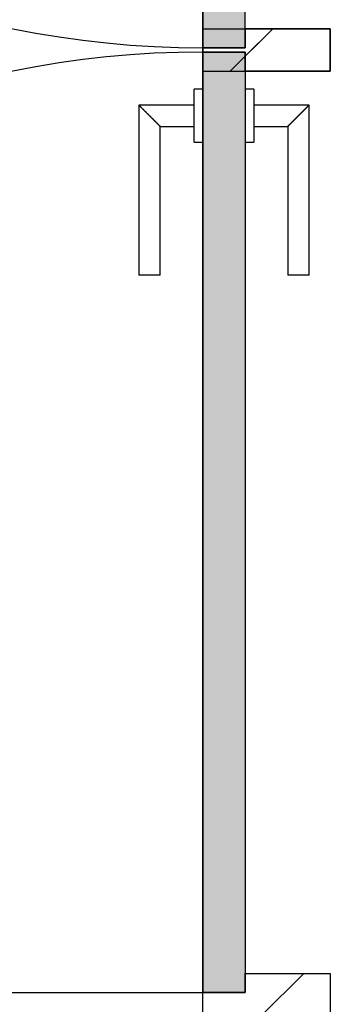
# Model space of a CAD drawing. Extents: x 2 to 87, y -108 to 11.
# Tile 29 of 256: x 18.256 to 18.548, y -85.197 to -84.269. Entities that reach past the tile are written whole.
import ezdxf

# ---------------------------------------------------------------- set-up
doc = ezdxf.new("R2010")
doc.units = 0
doc.header["$MEASUREMENT"] = 0
for name, color, linetype in [('16', 7, 'CONTINUOUS'), ('30', 7, 'CONTINUOUS'), ('8', 7, 'CONTINUOUS')]:
    doc.layers.add(name, color=color, linetype=linetype)

# ---------------------------------------------------------------- blocks, each defined once
blk = doc.blocks.new('*N173')
at = {"layer": '8', "color": 62, "linetype": 'Continuous'}
for p, q in [((-0.16, 0.745), (-0.2, 0.745)), ((-0.2, 0.745), (-0.2, -0.141)), ((-0.16, 0.745), (-0.16, -0.141)), ((-0.16, -0.141), (-0.2, -0.141))]:
    blk.add_line(p, q, dxfattribs=at)
for points in [[(-0.16, 0.745), (-0.2, 0.745), (-0.2, -0.141)], [(-0.16, 0.745), (-0.16, -0.141), (-0.2, -0.141)], [(-0.2, 0.745), (-0.2, 0.745), (-0.2, -0.141)], [(-0.16, 0.745), (-0.16, 0.745), (-0.16, -0.141)]]:
    blk.add_solid(points, dxfattribs=at)
blk = doc.blocks.new('*N174')
at = {"layer": '8', "color": 62, "linetype": 'Continuous'}
for p, q in [((-0.2, -0.745), (-0.2, 0.141)), ((-0.2, 0.141), (-0.16, 0.141)), ((-0.16, -0.745), (-0.16, 0.141)), ((-0.2, -0.745), (-0.16, -0.745))]:
    blk.add_line(p, q, dxfattribs=at)
for points in [[(-0.2, -0.745), (-0.2, -0.745), (-0.2, 0.141)], [(-0.2, -0.745), (-0.16, -0.745), (-0.16, 0.141)], [(-0.2, -0.745), (-0.2, 0.141), (-0.16, 0.141)], [(-0.16, -0.745), (-0.16, -0.745), (-0.16, 0.141)]]:
    blk.add_solid(points, dxfattribs=at)

msp = doc.modelspace()

# ---------------------------------------------------------------- linework, layer by layer
at = {"layer": '16', "color": 62, "linetype": 'Continuous'}
msp.add_line((17.5416, -85.1855), (18.4276, -85.1855), dxfattribs=at)
for centre, start, end in [((18.4276, -83.4095), 180, 270), ((18.4276, -85.1855), 90, 180)]:
    msp.add_arc(centre, 0.886, start, end, dxfattribs=at)
at = {"layer": '30', "color": 62, "linetype": 'Continuous'}
for p, q in [((18.4276, -84.2775), (18.5476, -84.2775)), ((18.4276, -84.2995), (18.4276, -84.2775)), ((18.5476, -84.2775), (18.4676, -84.2775)), ((18.4676, -84.2775), (18.4676, -84.2955)), ((18.5476, -84.2775), (18.5476, -84.3175)), ((18.5476, -84.3175), (18.5476, -84.2775)), ((18.4676, -84.2955), (18.4276, -84.2955)), ((18.4276, -84.2955), (18.4276, -84.3175)), ((18.4676, -84.2995), (18.4276, -84.2995)), ((18.4676, -84.3175), (18.4676, -84.2995)), ((18.4276, -84.3175), (18.5476, -84.3175)), ((18.5476, -84.3175), (18.4676, -84.3175)), ((18.4676, -85.1675), (18.5476, -85.1675)), ((18.4676, -85.1855), (18.4676, -85.1675)), ((18.5476, -85.1675), (18.5476, -85.2075)), ((18.4276, -85.1855), (18.4676, -85.1855)), ((18.4276, -85.2075), (18.4276, -85.1855))]:
    msp.add_line(p, q, dxfattribs=at)
at = {"layer": '8', "color": 62, "linetype": 'Continuous'}
for p, q in [((18.4276, -83.4095), (18.4276, -84.2955)), ((18.4676, -84.2955), (18.4676, -83.4095)), ((18.4535, -84.3175), (18.4935, -84.2775)), ((18.4676, -84.3034), (18.4935, -84.2775)), ((18.4276, -84.2955), (18.4676, -84.2955)), ((18.4276, -84.2995), (18.4676, -84.2995)), ((18.4276, -85.1855), (18.4276, -84.2995)), ((18.4676, -84.2995), (18.4676, -85.1855)), ((18.4276, -84.3345), (18.4196, -84.3345)), ((18.4196, -84.3845), (18.4196, -84.3345)), ((18.4756, -84.3345), (18.4676, -84.3345)), ((18.4756, -84.3345), (18.4756, -84.3845)), ((18.4196, -84.3495), (18.3676, -84.3495)), ((18.3676, -84.3495), (18.3676, -84.5095)), ((18.5276, -84.3495), (18.4756, -84.3495)), ((18.5276, -84.5095), (18.5276, -84.3495)), ((18.3876, -84.3695), (18.4196, -84.3695)), ((18.3876, -84.5095), (18.3876, -84.3695)), ((18.4756, -84.3695), (18.5076, -84.3695)), ((18.5076, -84.3695), (18.5076, -84.5095)), ((18.4196, -84.3845), (18.4276, -84.3845)), ((18.4676, -84.3845), (18.4756, -84.3845)), ((18.3876, -84.5095), (18.3676, -84.5095)), ((18.5276, -84.5095), (18.5076, -84.5095)), ((18.4827, -85.2075), (18.5227, -85.1675)), ((18.4676, -85.1855), (18.4276, -85.1855))]:
    msp.add_line(p, q, dxfattribs=at)
for points in [[(18.3677, -84.3495), (18.3677, -84.3496), (18.3677, -84.3496), (18.3677, -84.3496), (18.3677, -84.3496), (18.3677, -84.3496), (18.3677, -84.3496), (18.3677, -84.3496), (18.3677, -84.3496), (18.3677, -84.3496), (18.3677, -84.3496), (18.3677, -84.3496), (18.3677, -84.3496), (18.3677, -84.3496), (18.3677, -84.3496), (18.3677, -84.3496), (18.3677, -84.3496), (18.3677, -84.3496), (18.3677, -84.3496), (18.3677, -84.3496), (18.3677, -84.3496), (18.3677, -84.3496), (18.3677, -84.3496), (18.3677, -84.3496), (18.3677, -84.3496), (18.3677, -84.3496), (18.3677, -84.3496), (18.3677, -84.3496), (18.3678, -84.3497), (18.3678, -84.3497), (18.3678, -84.3497), (18.3678, -84.3497), (18.3678, -84.3497), (18.3678, -84.3497), (18.3678, -84.3497), (18.3678, -84.3497), (18.3678, -84.3497), (18.3678, -84.3497), (18.3678, -84.3497), (18.3678, -84.3497), (18.3678, -84.3497), (18.3678, -84.3497), (18.3678, -84.3497), (18.3678, -84.3497), (18.3678, -84.3497), (18.3678, -84.3497), (18.3679, -84.3497), (18.3679, -84.3498), (18.3679, -84.3498), (18.3679, -84.3498), (18.3679, -84.3498), (18.3679, -84.3498), (18.3679, -84.3498), (18.3679, -84.3498), (18.3679, -84.3498), (18.3679, -84.3498), (18.3679, -84.3498), (18.3679, -84.3498), (18.3679, -84.3498), (18.3679, -84.3498), (18.3679, -84.3498), (18.3679, -84.3498), (18.368, -84.3499), (18.3681, -84.35), (18.3681, -84.35), (18.3681, -84.35), (18.3681, -84.35), (18.3681, -84.35), (18.3681, -84.35), (18.3681, -84.35), (18.3681, -84.35), (18.3681, -84.35), (18.3681, -84.35), (18.3681, -84.35), (18.3682, -84.35), (18.3682, -84.3501), (18.3682, -84.3501), (18.3682, -84.3501), (18.3682, -84.3501), (18.3682, -84.3501), (18.3682, -84.3501), (18.3682, -84.3501), (18.3682, -84.3501), (18.3682, -84.3501), (18.3682, -84.3501), (18.3683, -84.3502), (18.3683, -84.3502), (18.3683, -84.3502), (18.3683, -84.3502), (18.3683, -84.3502), (18.3683, -84.3502), (18.3683, -84.3502), (18.3683, -84.3502), (18.3683, -84.3502), (18.3683, -84.3502), (18.3684, -84.3503), (18.3684, -84.3503), (18.3684, -84.3503), (18.3684, -84.3503), (18.3684, -84.3503), (18.3684, -84.3503), (18.3684, -84.3503), (18.3684, -84.3503), (18.3684, -84.3503), (18.3684, -84.3503), (18.3685, -84.3504), (18.3685, -84.3504), (18.3685, -84.3504), (18.3685, -84.3504), (18.3685, -84.3504), (18.3685, -84.3504), (18.3685, -84.3504), (18.3685, -84.3504), (18.3686, -84.3505), (18.3686, -84.3505), (18.3686, -84.3505), (18.3686, -84.3505), (18.3686, -84.3505), (18.3686, -84.3505), (18.3686, -84.3505), (18.3686, -84.3505), (18.3686, -84.3505), (18.3687, -84.3506), (18.3687, -84.3506), (18.3687, -84.3506), (18.3687, -84.3506), (18.3687, -84.3506), (18.3687, -84.3506), (18.3687, -84.3506), (18.3687, -84.3506), (18.3688, -84.3507), (18.3688, -84.3507), (18.3688, -84.3507), (18.3688, -84.3507), (18.3688, -84.3507), (18.3688, -84.3507), (18.3688, -84.3507), (18.3688, -84.3507), (18.3689, -84.3508), (18.3689, -84.3508), (18.3689, -84.3508), (18.3689, -84.3508), (18.3689, -84.3508), (18.3689, -84.3508), (18.3689, -84.3508), (18.369, -84.3509), (18.369, -84.3509), (18.369, -84.3509), (18.369, -84.3509), (18.369, -84.3509), (18.369, -84.3509), (18.369, -84.3509), (18.3691, -84.351), (18.3692, -84.3511), (18.3692, -84.3511), (18.3692, -84.3511), (18.3692, -84.3511), (18.3692, -84.3511), (18.3692, -84.3511), (18.3692, -84.3511), (18.3693, -84.3512), (18.3693, -84.3512), (18.3693, -84.3512), (18.3693, -84.3512), (18.3693, -84.3512), (18.3693, -84.3512), (18.3693, -84.3512), (18.3694, -84.3513), (18.3694, -84.3513), (18.3694, -84.3513), (18.3694, -84.3513), (18.3694, -84.3513), (18.3694, -84.3513), (18.3695, -84.3514), (18.3695, -84.3514), (18.3695, -84.3514), (18.3695, -84.3514), (18.3695, -84.3514), (18.3695, -84.3514), (18.3696, -84.3515), (18.3696, -84.3515), (18.3696, -84.3515), (18.3696, -84.3515), (18.3696, -84.3515), (18.3696, -84.3515), (18.3697, -84.3516), (18.3697, -84.3516), (18.3697, -84.3516), (18.3697, -84.3516), (18.3697, -84.3516), (18.3697, -84.3516), (18.3698, -84.3517), (18.3698, -84.3517), (18.3698, -84.3517), (18.3698, -84.3517), (18.3698, -84.3517), (18.3698, -84.3517), (18.3699, -84.3518), (18.3699, -84.3518), (18.3699, -84.3518), (18.3699, -84.3518), (18.3699, -84.3518), (18.3699, -84.3518), (18.37, -84.3519), (18.37, -84.3519), (18.37, -84.3519), (18.37, -84.3519), (18.37, -84.3519), (18.3701, -84.352), (18.3701, -84.352), (18.3701, -84.352), (18.3701, -84.352), (18.3701, -84.352), (18.3701, -84.352), (18.3702, -84.3521), (18.3702, -84.3521), (18.3702, -84.3521), (18.3702, -84.3521), (18.3702, -84.3521), (18.3703, -84.3522), (18.3703, -84.3522), (18.3703, -84.3522), (18.3703, -84.3522), (18.3703, -84.3522), (18.3703, -84.3522), (18.3704, -84.3523), (18.3704, -84.3523), (18.3704, -84.3523), (18.3704, -84.3523), (18.3704, -84.3523), (18.3705, -84.3524), (18.3705, -84.3524), (18.3705, -84.3524), (18.3705, -84.3524), (18.3705, -84.3524), (18.3706, -84.3525), (18.3706, -84.3525), (18.3706, -84.3525), (18.3706, -84.3525), (18.3706, -84.3525), (18.3707, -84.3526), (18.3707, -84.3526), (18.3707, -84.3526), (18.3707, -84.3526), (18.3707, -84.3526), (18.3707, -84.3526), (18.3708, -84.3527), (18.3709, -84.3528), (18.3709, -84.3528), (18.3709, -84.3528), (18.3709, -84.3528), (18.371, -84.3529), (18.371, -84.3529), (18.371, -84.3529), (18.371, -84.3529), (18.371, -84.3529), (18.3711, -84.353), (18.3711, -84.353), (18.3711, -84.353), (18.3711, -84.353), (18.3711, -84.353), (18.3712, -84.3531), (18.3712, -84.3531), (18.3712, -84.3531), (18.3712, -84.3531), (18.3712, -84.3531), (18.3713, -84.3532), (18.3713, -84.3532), (18.3713, -84.3532), (18.3713, -84.3532), (18.3713, -84.3532), (18.3714, -84.3533), (18.3714, -84.3533), (18.3714, -84.3533), (18.3714, -84.3533), (18.3715, -84.3534), (18.3715, -84.3534), (18.3715, -84.3534), (18.3715, -84.3534), (18.3715, -84.3534), (18.3716, -84.3535), (18.3716, -84.3535), (18.3716, -84.3535), (18.3716, -84.3535), (18.3717, -84.3536), (18.3717, -84.3536), (18.3717, -84.3536), (18.3717, -84.3536), (18.3717, -84.3536), (18.3718, -84.3537), (18.3718, -84.3537), (18.3718, -84.3537), (18.3718, -84.3537), (18.3719, -84.3537), (18.3719, -84.3538), (18.3719, -84.3538), (18.3719, -84.3538), (18.3719, -84.3538), (18.372, -84.3539), (18.372, -84.3539), (18.372, -84.3539), (18.372, -84.3539), (18.3721, -84.354), (18.3721, -84.354), (18.3721, -84.354), (18.3721, -84.354), (18.3721, -84.354), (18.3722, -84.3541), (18.3722, -84.3541), (18.3722, -84.3541), (18.3722, -84.3541), (18.3723, -84.3542), (18.3723, -84.3542), (18.3723, -84.3542), (18.3723, -84.3542), (18.3724, -84.3543), (18.3724, -84.3543), (18.3724, -84.3543), (18.3724, -84.3543), (18.3724, -84.3543), (18.3725, -84.3544), (18.3725, -84.3544), (18.3725, -84.3544), (18.3725, -84.3544), (18.3726, -84.3545), (18.3726, -84.3545), (18.3726, -84.3545), (18.3726, -84.3545), (18.3727, -84.3546), (18.3727, -84.3546), (18.3727, -84.3546), (18.3727, -84.3546), (18.3728, -84.3547), (18.3728, -84.3547), (18.3728, -84.3547), (18.3728, -84.3547), (18.3728, -84.3547), (18.3729, -84.3548), (18.3729, -84.3548), (18.3729, -84.3548), (18.3729, -84.3548), (18.373, -84.3549), (18.3731, -84.355), (18.3731, -84.355), (18.3731, -84.355), (18.3731, -84.355), (18.3732, -84.3551), (18.3732, -84.3551), (18.3732, -84.3551), (18.3732, -84.3551), (18.3733, -84.3552), (18.3733, -84.3552), (18.3733, -84.3552), (18.3733, -84.3552), (18.3734, -84.3553), (18.3734, -84.3553), (18.3734, -84.3553), (18.3734, -84.3553), (18.3735, -84.3554), (18.3735, -84.3554), (18.3735, -84.3554), (18.3735, -84.3554), (18.3736, -84.3555), (18.3736, -84.3555), (18.3736, -84.3555), (18.3736, -84.3555), (18.3737, -84.3556), (18.3737, -84.3556), (18.3737, -84.3556), (18.3737, -84.3556), (18.3738, -84.3557), (18.3738, -84.3557), (18.3738, -84.3557), (18.3738, -84.3557), (18.3739, -84.3558), (18.3739, -84.3558), (18.3739, -84.3558), (18.3739, -84.3558), (18.374, -84.3559), (18.374, -84.3559), (18.374, -84.3559), (18.374, -84.3559), (18.3741, -84.356), (18.3741, -84.356), (18.3741, -84.356), (18.3741, -84.356), (18.3742, -84.3561), (18.3742, -84.3561), (18.3742, -84.3561), (18.3742, -84.3561), (18.3743, -84.3562), (18.3743, -84.3562), (18.3743, -84.3562), (18.3743, -84.3562), (18.3744, -84.3563), (18.3744, -84.3563), (18.3744, -84.3563), (18.3745, -84.3563), (18.3745, -84.3564), (18.3745, -84.3564), (18.3745, -84.3564), (18.3746, -84.3565), (18.3746, -84.3565), (18.3746, -84.3565), (18.3746, -84.3565), (18.3747, -84.3566), (18.3747, -84.3566), (18.3747, -84.3566), (18.3747, -84.3566), (18.3748, -84.3567), (18.3748, -84.3567), (18.3748, -84.3567), (18.3748, -84.3567), (18.3749, -84.3568), (18.3749, -84.3568), (18.3749, -84.3568), (18.3749, -84.3568), (18.375, -84.3569), (18.375, -84.3569), (18.375, -84.3569), (18.375, -84.3569), (18.3751, -84.357), (18.3751, -84.357), (18.3751, -84.357), (18.3752, -84.3571), (18.3752, -84.3571), (18.3752, -84.3571), (18.3752, -84.3571), (18.3753, -84.3572), (18.3753, -84.3572), (18.3753, -84.3572), (18.3753, -84.3572), (18.3754, -84.3573), (18.3754, -84.3573), (18.3754, -84.3573), (18.3754, -84.3573), (18.3755, -84.3574), (18.3755, -84.3574), (18.3755, -84.3574), (18.3756, -84.3575), (18.3757, -84.3576), (18.3757, -84.3576), (18.3757, -84.3576), (18.3757, -84.3576), (18.3758, -84.3577), (18.3758, -84.3577), (18.3758, -84.3577), (18.3758, -84.3577), (18.3759, -84.3578), (18.3759, -84.3578), (18.3759, -84.3578), (18.376, -84.3579), (18.376, -84.3579), (18.376, -84.3579), (18.376, -84.3579), (18.3761, -84.358), (18.3761, -84.358), (18.3761, -84.358), (18.3761, -84.358), (18.3762, -84.3581), (18.3762, -84.3581), (18.3762, -84.3581), (18.3763, -84.3582), (18.3763, -84.3582), (18.3763, -84.3582), (18.3763, -84.3582), (18.3764, -84.3583), (18.3764, -84.3583), (18.3764, -84.3583), (18.3764, -84.3583), (18.3765, -84.3584), (18.3765, -84.3584), (18.3765, -84.3584), (18.3766, -84.3585), (18.3766, -84.3585), (18.3766, -84.3585), (18.3766, -84.3585), (18.3767, -84.3586), (18.3767, -84.3586), (18.3767, -84.3586), (18.3767, -84.3586), (18.3768, -84.3587), (18.3768, -84.3587), (18.3768, -84.3587), (18.3769, -84.3588), (18.3769, -84.3588), (18.3769, -84.3588), (18.3769, -84.3588), (18.377, -84.3589), (18.377, -84.3589), (18.377, -84.3589), (18.377, -84.3589), (18.3771, -84.359), (18.3771, -84.359), (18.3771, -84.359), (18.3772, -84.3591), (18.3772, -84.3591), (18.3772, -84.3591), (18.3772, -84.3591), (18.3773, -84.3592), (18.3773, -84.3592), (18.3773, -84.3592), (18.3773, -84.3592), (18.3774, -84.3593), (18.3774, -84.3593), (18.3774, -84.3593), (18.3775, -84.3594), (18.3775, -84.3594), (18.3775, -84.3594), (18.3775, -84.3594), (18.3776, -84.3595), (18.3776, -84.3595), (18.3776, -84.3595), (18.3776, -84.3595), (18.3777, -84.3596), (18.3777, -84.3596), (18.3777, -84.3596), (18.3777, -84.3597), (18.3778, -84.3597), (18.3778, -84.3597), (18.3778, -84.3597), (18.3779, -84.3598), (18.3779, -84.3598), (18.3779, -84.3598), (18.3779, -84.3598), (18.378, -84.3599), (18.378, -84.3599), (18.378, -84.3599), (18.378, -84.36), (18.3781, -84.36), (18.3781, -84.36), (18.3781, -84.36), (18.3782, -84.3601), (18.3782, -84.3601), (18.3782, -84.3601), (18.3782, -84.3601), (18.3783, -84.3602), (18.3783, -84.3603), (18.3784, -84.3603), (18.3784, -84.3603), (18.3784, -84.3603), (18.3785, -84.3604), (18.3785, -84.3604), (18.3785, -84.3604), (18.3785, -84.3604), (18.3786, -84.3605), (18.3786, -84.3605), (18.3786, -84.3605), (18.3786, -84.3605), (18.3787, -84.3606), (18.3787, -84.3606), (18.3787, -84.3606), (18.3788, -84.3607), (18.3788, -84.3607), (18.3788, -84.3607), (18.3788, -84.3607), (18.3789, -84.3608), (18.3789, -84.3608), (18.3789, -84.3608), (18.3789, -84.3608), (18.379, -84.3609), (18.379, -84.3609), (18.379, -84.3609), (18.3791, -84.361), (18.3791, -84.361), (18.3791, -84.361), (18.3791, -84.361), (18.3792, -84.3611), (18.3792, -84.3611), (18.3792, -84.3611), (18.3792, -84.3611), (18.3793, -84.3612), (18.3793, -84.3612), (18.3793, -84.3612), (18.3794, -84.3613), (18.3794, -84.3613), (18.3794, -84.3613), (18.3794, -84.3613), (18.3795, -84.3614), (18.3795, -84.3614), (18.3795, -84.3614), (18.3795, -84.3614), (18.3796, -84.3615), (18.3796, -84.3615), (18.3796, -84.3615), (18.3796, -84.3615), (18.3797, -84.3616), (18.3797, -84.3616), (18.3797, -84.3616), (18.3798, -84.3617), (18.3798, -84.3617), (18.3798, -84.3617), (18.3798, -84.3617), (18.3799, -84.3618), (18.3799, -84.3618), (18.3799, -84.3618), (18.3799, -84.3618), (18.38, -84.3619), (18.38, -84.3619), (18.38, -84.3619), (18.38, -84.3619), (18.3801, -84.362), (18.3801, -84.362), (18.3801, -84.362), (18.3802, -84.3621), (18.3802, -84.3621), (18.3802, -84.3621), (18.3802, -84.3621), (18.3803, -84.3622), (18.3803, -84.3622), (18.3803, -84.3622), (18.3803, -84.3622), (18.3804, -84.3623), (18.3804, -84.3623), (18.3804, -84.3623), (18.3804, -84.3623), (18.3805, -84.3624), (18.3805, -84.3624), (18.3805, -84.3624), (18.3805, -84.3624), (18.3806, -84.3625), (18.3806, -84.3625), (18.3806, -84.3625), (18.3806, -84.3625), (18.3807, -84.3626), (18.3807, -84.3626), (18.3807, -84.3626), (18.3808, -84.3627), (18.3808, -84.3627), (18.3808, -84.3627), (18.3808, -84.3627), (18.3809, -84.3628), (18.381, -84.3629), (18.381, -84.3629), (18.381, -84.3629), (18.381, -84.3629), (18.3811, -84.363), (18.3811, -84.363), (18.3811, -84.363), (18.3811, -84.363), (18.3812, -84.3631), (18.3812, -84.3631), (18.3812, -84.3631), (18.3812, -84.3631), (18.3813, -84.3632), (18.3813, -84.3632), (18.3813, -84.3632), (18.3813, -84.3632), (18.3814, -84.3633), (18.3814, -84.3633), (18.3814, -84.3633), (18.3814, -84.3633), (18.3815, -84.3634), (18.3815, -84.3634), (18.3815, -84.3634), (18.3815, -84.3634), (18.3816, -84.3635), (18.3816, -84.3635), (18.3816, -84.3635), (18.3816, -84.3635), (18.3817, -84.3636), (18.3817, -84.3636), (18.3817, -84.3636), (18.3817, -84.3636), (18.3818, -84.3637), (18.3818, -84.3637), (18.3818, -84.3637), (18.3818, -84.3637), (18.3819, -84.3638), (18.3819, -84.3638), (18.3819, -84.3638), (18.3819, -84.3638), (18.382, -84.3639), (18.382, -84.3639), (18.382, -84.3639), (18.382, -84.3639), (18.3821, -84.364), (18.3821, -84.364), (18.3821, -84.364), (18.3821, -84.364), (18.3822, -84.3641), (18.3822, -84.3641), (18.3822, -84.3641), (18.3822, -84.3641), (18.3823, -84.3642), (18.3823, -84.3642), (18.3823, -84.3642), (18.3823, -84.3642), (18.3824, -84.3643), (18.3824, -84.3643), (18.3824, -84.3643), (18.3824, -84.3643), (18.3825, -84.3644), (18.3825, -84.3644), (18.3825, -84.3644), (18.3825, -84.3644), (18.3825, -84.3644), (18.3826, -84.3645), (18.3826, -84.3645), (18.3826, -84.3645), (18.3826, -84.3645), (18.3827, -84.3646), (18.3827, -84.3646), (18.3827, -84.3646), (18.3827, -84.3646), (18.3828, -84.3647), (18.3828, -84.3647), (18.3828, -84.3647), (18.3828, -84.3647), (18.3828, -84.3648), (18.3829, -84.3648), (18.3829, -84.3648), (18.3829, -84.3648), (18.3829, -84.3648), (18.383, -84.3649), (18.383, -84.3649), (18.383, -84.3649), (18.383, -84.3649), (18.3831, -84.365), (18.3831, -84.365), (18.3831, -84.365), (18.3831, -84.365), (18.3831, -84.365), (18.3832, -84.3651), (18.3832, -84.3651), (18.3832, -84.3651), (18.3832, -84.3651), (18.3833, -84.3652), (18.3833, -84.3652), (18.3833, -84.3652), (18.3833, -84.3652), (18.3833, -84.3653), (18.3834, -84.3653), (18.3834, -84.3653), (18.3834, -84.3653), (18.3834, -84.3653), (18.3835, -84.3654), (18.3835, -84.3654), (18.3835, -84.3654), (18.3835, -84.3654), (18.3835, -84.3655), (18.3836, -84.3655), (18.3836, -84.3655), (18.3836, -84.3655), (18.3836, -84.3655), (18.3837, -84.3656), (18.3837, -84.3656), (18.3837, -84.3656), (18.3837, -84.3656), (18.3837, -84.3656), (18.3838, -84.3657), (18.3838, -84.3657), (18.3838, -84.3657), (18.3838, -84.3657), (18.3839, -84.3658), (18.3839, -84.3658), (18.3839, -84.3658), (18.3839, -84.3658), (18.3839, -84.3658), (18.384, -84.3659), (18.384, -84.3659), (18.384, -84.3659), (18.384, -84.3659), (18.384, -84.3659), (18.3841, -84.366), (18.3841, -84.366), (18.3841, -84.366), (18.3841, -84.366), (18.3841, -84.366), (18.3842, -84.3661), (18.3842, -84.3661), (18.3842, -84.3661), (18.3842, -84.3661), (18.3843, -84.3661), (18.3843, -84.3662), (18.3843, -84.3662), (18.3843, -84.3662), (18.3843, -84.3662), (18.3844, -84.3663), (18.3844, -84.3663), (18.3844, -84.3663), (18.3844, -84.3663), (18.3844, -84.3663), (18.3845, -84.3664), (18.3845, -84.3664), (18.3845, -84.3664), (18.3845, -84.3664), (18.3845, -84.3664), (18.3846, -84.3664), (18.3846, -84.3665), (18.3846, -84.3665), (18.3846, -84.3665), (18.3846, -84.3665), (18.3846, -84.3665), (18.3847, -84.3666), (18.3847, -84.3666), (18.3847, -84.3666), (18.3847, -84.3666), (18.3847, -84.3666), (18.3848, -84.3667), (18.3848, -84.3667), (18.3848, -84.3667), (18.3848, -84.3667), (18.3848, -84.3667), (18.3849, -84.3668), (18.3849, -84.3668), (18.3849, -84.3668), (18.3849, -84.3668), (18.3849, -84.3668), (18.3849, -84.3669), (18.385, -84.3669), (18.385, -84.3669), (18.385, -84.3669), (18.385, -84.3669), (18.385, -84.3669), (18.3851, -84.367), (18.3851, -84.367), (18.3851, -84.367), (18.3851, -84.367), (18.3851, -84.367), (18.3851, -84.3671), (18.3852, -84.3671), (18.3852, -84.3671), (18.3852, -84.3671), (18.3852, -84.3671), (18.3852, -84.3671), (18.3853, -84.3672), (18.3854, -84.3673), (18.3854, -84.3673), (18.3854, -84.3673), (18.3854, -84.3673), (18.3854, -84.3673), (18.3854, -84.3673), (18.3855, -84.3674), (18.3855, -84.3674), (18.3855, -84.3674), (18.3855, -84.3674), (18.3855, -84.3674), (18.3855, -84.3674), (18.3856, -84.3675), (18.3856, -84.3675), (18.3856, -84.3675), (18.3856, -84.3675), (18.3856, -84.3675), (18.3856, -84.3675), (18.3857, -84.3676), (18.3857, -84.3676), (18.3857, -84.3676), (18.3857, -84.3676), (18.3857, -84.3676), (18.3857, -84.3676), (18.3858, -84.3677), (18.3858, -84.3677), (18.3858, -84.3677), (18.3858, -84.3677), (18.3858, -84.3677), (18.3858, -84.3677), (18.3859, -84.3678), (18.3859, -84.3678), (18.3859, -84.3678), (18.3859, -84.3678), (18.3859, -84.3678), (18.3859, -84.3678), (18.3859, -84.3678), (18.386, -84.3679), (18.386, -84.3679), (18.386, -84.3679), (18.386, -84.3679), (18.386, -84.3679), (18.386, -84.3679), (18.386, -84.3679), (18.3861, -84.368), (18.3861, -84.368), (18.3861, -84.368), (18.3861, -84.368), (18.3861, -84.368), (18.3861, -84.368), (18.3861, -84.368), (18.3862, -84.3681), (18.3862, -84.3681), (18.3862, -84.3681), (18.3862, -84.3681), (18.3862, -84.3681), (18.3862, -84.3681), (18.3862, -84.3681), (18.3863, -84.3682), (18.3863, -84.3682), (18.3863, -84.3682), (18.3863, -84.3682), (18.3863, -84.3682), (18.3863, -84.3682), (18.3863, -84.3682), (18.3864, -84.3683), (18.3864, -84.3683), (18.3864, -84.3683), (18.3864, -84.3683), (18.3864, -84.3683), (18.3864, -84.3683), (18.3864, -84.3683), (18.3864, -84.3683), (18.3865, -84.3684), (18.3865, -84.3684), (18.3865, -84.3684), (18.3865, -84.3684), (18.3865, -84.3684), (18.3865, -84.3684), (18.3865, -84.3684), (18.3865, -84.3684), (18.3866, -84.3685), (18.3866, -84.3685), (18.3866, -84.3685), (18.3866, -84.3685), (18.3866, -84.3685), (18.3866, -84.3685), (18.3866, -84.3685), (18.3866, -84.3685), (18.3866, -84.3686), (18.3867, -84.3686), (18.3867, -84.3686), (18.3867, -84.3686), (18.3867, -84.3686), (18.3867, -84.3686), (18.3867, -84.3686), (18.3867, -84.3686), (18.3867, -84.3686), (18.3868, -84.3687), (18.3869, -84.3688), (18.3869, -84.3688), (18.3869, -84.3688), (18.3869, -84.3688), (18.3869, -84.3688), (18.3869, -84.3688), (18.3869, -84.3688), (18.3869, -84.3688), (18.3869, -84.3688), (18.3869, -84.3688), (18.387, -84.3689), (18.387, -84.3689), (18.387, -84.3689), (18.387, -84.3689), (18.387, -84.3689), (18.387, -84.3689), (18.387, -84.3689), (18.387, -84.3689), (18.387, -84.3689), (18.387, -84.3689), (18.3871, -84.369), (18.3871, -84.369), (18.3871, -84.369), (18.3871, -84.369), (18.3871, -84.369), (18.3871, -84.369), (18.3871, -84.369), (18.3871, -84.369), (18.3871, -84.369), (18.3871, -84.369), (18.3871, -84.369), (18.3871, -84.369), (18.3872, -84.3691), (18.3872, -84.3691), (18.3872, -84.3691), (18.3872, -84.3691), (18.3872, -84.3691), (18.3872, -84.3691), (18.3872, -84.3691), (18.3872, -84.3691), (18.3872, -84.3691), (18.3872, -84.3691), (18.3872, -84.3691), (18.3872, -84.3691), (18.3872, -84.3691), (18.3873, -84.3692), (18.3873, -84.3692), (18.3873, -84.3692), (18.3873, -84.3692), (18.3873, -84.3692), (18.3873, -84.3692), (18.3873, -84.3692), (18.3873, -84.3692), (18.3873, -84.3692), (18.3873, -84.3692), (18.3873, -84.3692), (18.3873, -84.3692), (18.3873, -84.3692), (18.3873, -84.3692), (18.3873, -84.3692), (18.3874, -84.3693), (18.3874, -84.3693), (18.3874, -84.3693), (18.3874, -84.3693), (18.3874, -84.3693), (18.3874, -84.3693), (18.3874, -84.3693), (18.3874, -84.3693), (18.3874, -84.3693), (18.3874, -84.3693), (18.3874, -84.3693), (18.3874, -84.3693), (18.3874, -84.3693), (18.3874, -84.3693), (18.3874, -84.3693), (18.3874, -84.3693), (18.3874, -84.3693), (18.3874, -84.3693), (18.3874, -84.3693), (18.3875, -84.3694), (18.3876, -84.3695)], [(18.5076, -84.3695), (18.5077, -84.3695), (18.5077, -84.3694), (18.5077, -84.3694), (18.5077, -84.3694), (18.5077, -84.3694), (18.5077, -84.3694), (18.5077, -84.3694), (18.5077, -84.3694), (18.5077, -84.3694), (18.5077, -84.3694), (18.5077, -84.3694), (18.5077, -84.3694), (18.5077, -84.3694), (18.5077, -84.3694), (18.5077, -84.3694), (18.5077, -84.3694), (18.5077, -84.3694), (18.5077, -84.3694), (18.5077, -84.3694), (18.5077, -84.3694), (18.5077, -84.3694), (18.5077, -84.3694), (18.5077, -84.3694), (18.5077, -84.3694), (18.5077, -84.3694), (18.5077, -84.3694), (18.5077, -84.3694), (18.5077, -84.3694), (18.5078, -84.3693), (18.5078, -84.3693), (18.5078, -84.3693), (18.5078, -84.3693), (18.5078, -84.3693), (18.5078, -84.3693), (18.5078, -84.3693), (18.5078, -84.3693), (18.5078, -84.3693), (18.5078, -84.3693), (18.5078, -84.3693), (18.5078, -84.3693), (18.5078, -84.3693), (18.5078, -84.3693), (18.5078, -84.3693), (18.5078, -84.3693), (18.5078, -84.3693), (18.5078, -84.3693), (18.5079, -84.3693), (18.5079, -84.3692), (18.5079, -84.3692), (18.5079, -84.3692), (18.5079, -84.3692), (18.5079, -84.3692), (18.5079, -84.3692), (18.5079, -84.3692), (18.5079, -84.3692), (18.5079, -84.3692), (18.5079, -84.3692), (18.5079, -84.3692), (18.5079, -84.3692), (18.5079, -84.3692), (18.5079, -84.3692), (18.5079, -84.3692), (18.508, -84.3691), (18.5081, -84.369), (18.5081, -84.369), (18.5081, -84.369), (18.5081, -84.369), (18.5081, -84.369), (18.5081, -84.369), (18.5081, -84.369), (18.5081, -84.369), (18.5081, -84.369), (18.5081, -84.369), (18.5081, -84.369), (18.5082, -84.369), (18.5082, -84.3689), (18.5082, -84.3689), (18.5082, -84.3689), (18.5082, -84.3689), (18.5082, -84.3689), (18.5082, -84.3689), (18.5082, -84.3689), (18.5082, -84.3689), (18.5082, -84.3689), (18.5082, -84.3689), (18.5083, -84.3688), (18.5083, -84.3688), (18.5083, -84.3688), (18.5083, -84.3688), (18.5083, -84.3688), (18.5083, -84.3688), (18.5083, -84.3688), (18.5083, -84.3688), (18.5083, -84.3688), (18.5083, -84.3688), (18.5084, -84.3687), (18.5084, -84.3687), (18.5084, -84.3687), (18.5084, -84.3687), (18.5084, -84.3687), (18.5084, -84.3687), (18.5084, -84.3687), (18.5084, -84.3687), (18.5084, -84.3687), (18.5084, -84.3687), (18.5085, -84.3686), (18.5085, -84.3686), (18.5085, -84.3686), (18.5085, -84.3686), (18.5085, -84.3686), (18.5085, -84.3686), (18.5085, -84.3686), (18.5085, -84.3686), (18.5086, -84.3686), (18.5086, -84.3685), (18.5086, -84.3685), (18.5086, -84.3685), (18.5086, -84.3685), (18.5086, -84.3685), (18.5086, -84.3685), (18.5086, -84.3685), (18.5086, -84.3685), (18.5087, -84.3684), (18.5087, -84.3684), (18.5087, -84.3684), (18.5087, -84.3684), (18.5087, -84.3684), (18.5087, -84.3684), (18.5087, -84.3684), (18.5087, -84.3684), (18.5088, -84.3683), (18.5088, -84.3683), (18.5088, -84.3683), (18.5088, -84.3683), (18.5088, -84.3683), (18.5088, -84.3683), (18.5088, -84.3683), (18.5088, -84.3683), (18.5089, -84.3682), (18.5089, -84.3682), (18.5089, -84.3682), (18.5089, -84.3682), (18.5089, -84.3682), (18.5089, -84.3682), (18.5089, -84.3682), (18.509, -84.3681), (18.509, -84.3681), (18.509, -84.3681), (18.509, -84.3681), (18.509, -84.3681), (18.509, -84.3681), (18.509, -84.3681), (18.5091, -84.368), (18.5092, -84.3679), (18.5092, -84.3679), (18.5092, -84.3679), (18.5092, -84.3679), (18.5092, -84.3679), (18.5092, -84.3679), (18.5092, -84.3679), (18.5093, -84.3678), (18.5093, -84.3678), (18.5093, -84.3678), (18.5093, -84.3678), (18.5093, -84.3678), (18.5093, -84.3678), (18.5093, -84.3678), (18.5094, -84.3677), (18.5094, -84.3677), (18.5094, -84.3677), (18.5094, -84.3677), (18.5094, -84.3677), (18.5094, -84.3677), (18.5095, -84.3676), (18.5095, -84.3676), (18.5095, -84.3676), (18.5095, -84.3676), (18.5095, -84.3676), (18.5095, -84.3676), (18.5096, -84.3675), (18.5096, -84.3675), (18.5096, -84.3675), (18.5096, -84.3675), (18.5096, -84.3675), (18.5096, -84.3675), (18.5097, -84.3674), (18.5097, -84.3674), (18.5097, -84.3674), (18.5097, -84.3674), (18.5097, -84.3674), (18.5097, -84.3674), (18.5098, -84.3673), (18.5098, -84.3673), (18.5098, -84.3673), (18.5098, -84.3673), (18.5098, -84.3673), (18.5098, -84.3673), (18.5099, -84.3672), (18.5099, -84.3672), (18.5099, -84.3672), (18.5099, -84.3672), (18.5099, -84.3672), (18.5099, -84.3672), (18.51, -84.3671), (18.51, -84.3671), (18.51, -84.3671), (18.51, -84.3671), (18.51, -84.3671), (18.5101, -84.3671), (18.5101, -84.367), (18.5101, -84.367), (18.5101, -84.367), (18.5101, -84.367), (18.5101, -84.367), (18.5102, -84.3669), (18.5102, -84.3669), (18.5102, -84.3669), (18.5102, -84.3669), (18.5102, -84.3669), (18.5103, -84.3669), (18.5103, -84.3668), (18.5103, -84.3668), (18.5103, -84.3668), (18.5103, -84.3668), (18.5103, -84.3668), (18.5104, -84.3667), (18.5104, -84.3667), (18.5104, -84.3667), (18.5104, -84.3667), (18.5104, -84.3667), (18.5105, -84.3666), (18.5105, -84.3666), (18.5105, -84.3666), (18.5105, -84.3666), (18.5105, -84.3666), (18.5106, -84.3665), (18.5106, -84.3665), (18.5106, -84.3665), (18.5106, -84.3665), (18.5106, -84.3665), (18.5107, -84.3664), (18.5107, -84.3664), (18.5107, -84.3664), (18.5107, -84.3664), (18.5107, -84.3664), (18.5107, -84.3664), (18.5108, -84.3663), (18.5109, -84.3662), (18.5109, -84.3662), (18.5109, -84.3662), (18.5109, -84.3662), (18.511, -84.3661), (18.511, -84.3661), (18.511, -84.3661), (18.511, -84.3661), (18.511, -84.3661), (18.5111, -84.366), (18.5111, -84.366), (18.5111, -84.366), (18.5111, -84.366), (18.5111, -84.366), (18.5112, -84.3659), (18.5112, -84.3659), (18.5112, -84.3659), (18.5112, -84.3659), (18.5112, -84.3659), (18.5113, -84.3658), (18.5113, -84.3658), (18.5113, -84.3658), (18.5113, -84.3658), (18.5113, -84.3658), (18.5114, -84.3657), (18.5114, -84.3657), (18.5114, -84.3657), (18.5114, -84.3657), (18.5115, -84.3656), (18.5115, -84.3656), (18.5115, -84.3656), (18.5115, -84.3656), (18.5115, -84.3656), (18.5116, -84.3655), (18.5116, -84.3655), (18.5116, -84.3655), (18.5116, -84.3655), (18.5117, -84.3655), (18.5117, -84.3654), (18.5117, -84.3654), (18.5117, -84.3654), (18.5117, -84.3654), (18.5118, -84.3653), (18.5118, -84.3653), (18.5118, -84.3653), (18.5118, -84.3653), (18.5119, -84.3653), (18.5119, -84.3652), (18.5119, -84.3652), (18.5119, -84.3652), (18.5119, -84.3652), (18.512, -84.3651), (18.512, -84.3651), (18.512, -84.3651), (18.512, -84.3651), (18.5121, -84.365), (18.5121, -84.365), (18.5121, -84.365), (18.5121, -84.365), (18.5121, -84.365), (18.5122, -84.3649), (18.5122, -84.3649), (18.5122, -84.3649), (18.5122, -84.3649), (18.5123, -84.3648), (18.5123, -84.3648), (18.5123, -84.3648), (18.5123, -84.3648), (18.5124, -84.3648), (18.5124, -84.3647), (18.5124, -84.3647), (18.5124, -84.3647), (18.5124, -84.3647), (18.5125, -84.3646), (18.5125, -84.3646), (18.5125, -84.3646), (18.5125, -84.3646), (18.5126, -84.3645), (18.5126, -84.3645), (18.5126, -84.3645), (18.5126, -84.3645), (18.5127, -84.3644), (18.5127, -84.3644), (18.5127, -84.3644), (18.5127, -84.3644), (18.5128, -84.3644), (18.5128, -84.3643), (18.5128, -84.3643), (18.5128, -84.3643), (18.5128, -84.3643), (18.5129, -84.3642), (18.5129, -84.3642), (18.5129, -84.3642), (18.5129, -84.3642), (18.513, -84.3641), (18.5131, -84.364), (18.5131, -84.364), (18.5131, -84.364), (18.5131, -84.364), (18.5132, -84.3639), (18.5132, -84.3639), (18.5132, -84.3639), (18.5132, -84.3639), (18.5133, -84.3638), (18.5133, -84.3638), (18.5133, -84.3638), (18.5133, -84.3638), (18.5134, -84.3637), (18.5134, -84.3637), (18.5134, -84.3637), (18.5134, -84.3637), (18.5135, -84.3636), (18.5135, -84.3636), (18.5135, -84.3636), (18.5135, -84.3636), (18.5136, -84.3635), (18.5136, -84.3635), (18.5136, -84.3635), (18.5136, -84.3635), (18.5137, -84.3634), (18.5137, -84.3634), (18.5137, -84.3634), (18.5137, -84.3634), (18.5138, -84.3633), (18.5138, -84.3633), (18.5138, -84.3633), (18.5138, -84.3633), (18.5139, -84.3632), (18.5139, -84.3632), (18.5139, -84.3632), (18.5139, -84.3632), (18.514, -84.3631), (18.514, -84.3631), (18.514, -84.3631), (18.514, -84.3631), (18.5141, -84.363), (18.5141, -84.363), (18.5141, -84.363), (18.5141, -84.363), (18.5142, -84.3629), (18.5142, -84.3629), (18.5142, -84.3629), (18.5142, -84.3629), (18.5143, -84.3628), (18.5143, -84.3628), (18.5143, -84.3628), (18.5143, -84.3628), (18.5144, -84.3627), (18.5144, -84.3627), (18.5144, -84.3627), (18.5145, -84.3627), (18.5145, -84.3626), (18.5145, -84.3626), (18.5145, -84.3626), (18.5146, -84.3625), (18.5146, -84.3625), (18.5146, -84.3625), (18.5146, -84.3625), (18.5147, -84.3624), (18.5147, -84.3624), (18.5147, -84.3624), (18.5147, -84.3624), (18.5148, -84.3623), (18.5148, -84.3623), (18.5148, -84.3623), (18.5148, -84.3623), (18.5149, -84.3622), (18.5149, -84.3622), (18.5149, -84.3622), (18.5149, -84.3622), (18.515, -84.3621), (18.515, -84.3621), (18.515, -84.3621), (18.515, -84.3621), (18.5151, -84.362), (18.5151, -84.362), (18.5151, -84.362), (18.5152, -84.3619), (18.5152, -84.3619), (18.5152, -84.3619), (18.5152, -84.3619), (18.5153, -84.3618), (18.5153, -84.3618), (18.5153, -84.3618), (18.5153, -84.3618), (18.5154, -84.3617), (18.5154, -84.3617), (18.5154, -84.3617), (18.5154, -84.3617), (18.5155, -84.3616), (18.5155, -84.3616), (18.5155, -84.3616), (18.5156, -84.3615), (18.5157, -84.3614), (18.5157, -84.3614), (18.5157, -84.3614), (18.5157, -84.3614), (18.5158, -84.3613), (18.5158, -84.3613), (18.5158, -84.3613), (18.5158, -84.3613), (18.5159, -84.3612), (18.5159, -84.3612), (18.5159, -84.3612), (18.516, -84.3611), (18.516, -84.3611), (18.516, -84.3611), (18.516, -84.3611), (18.5161, -84.361), (18.5161, -84.361), (18.5161, -84.361), (18.5161, -84.361), (18.5162, -84.3609), (18.5162, -84.3609), (18.5162, -84.3609), (18.5163, -84.3608), (18.5163, -84.3608), (18.5163, -84.3608), (18.5163, -84.3608), (18.5164, -84.3607), (18.5164, -84.3607), (18.5164, -84.3607), (18.5164, -84.3607), (18.5165, -84.3606), (18.5165, -84.3606), (18.5165, -84.3606), (18.5166, -84.3605), (18.5166, -84.3605), (18.5166, -84.3605), (18.5166, -84.3605), (18.5167, -84.3604), (18.5167, -84.3604), (18.5167, -84.3604), (18.5167, -84.3604), (18.5168, -84.3603), (18.5168, -84.3603), (18.5168, -84.3603), (18.5169, -84.3603), (18.5169, -84.3602), (18.5169, -84.3602), (18.5169, -84.3602), (18.517, -84.3601), (18.517, -84.3601), (18.517, -84.3601), (18.517, -84.3601), (18.5171, -84.36), (18.5171, -84.36), (18.5171, -84.36), (18.5172, -84.36), (18.5172, -84.3599), (18.5172, -84.3599), (18.5172, -84.3599), (18.5173, -84.3598), (18.5173, -84.3598), (18.5173, -84.3598), (18.5173, -84.3598), (18.5174, -84.3597), (18.5174, -84.3597), (18.5174, -84.3597), (18.5175, -84.3597), (18.5175, -84.3596), (18.5175, -84.3596), (18.5175, -84.3596), (18.5176, -84.3595), (18.5176, -84.3595), (18.5176, -84.3595), (18.5176, -84.3595), (18.5177, -84.3594), (18.5177, -84.3594), (18.5177, -84.3594), (18.5177, -84.3594), (18.5178, -84.3593), (18.5178, -84.3593), (18.5178, -84.3593), (18.5179, -84.3592), (18.5179, -84.3592), (18.5179, -84.3592), (18.5179, -84.3592), (18.518, -84.3591), (18.518, -84.3591), (18.518, -84.3591), (18.518, -84.3591), (18.5181, -84.359), (18.5181, -84.359), (18.5181, -84.359), (18.5182, -84.3589), (18.5182, -84.3589), (18.5182, -84.3589), (18.5182, -84.3589), (18.5183, -84.3588), (18.5184, -84.3587), (18.5184, -84.3587), (18.5184, -84.3587), (18.5185, -84.3586), (18.5185, -84.3586), (18.5185, -84.3586), (18.5185, -84.3586), (18.5186, -84.3585), (18.5186, -84.3585), (18.5186, -84.3585), (18.5186, -84.3585), (18.5187, -84.3584), (18.5187, -84.3584), (18.5187, -84.3584), (18.5188, -84.3583), (18.5188, -84.3583), (18.5188, -84.3583), (18.5188, -84.3583), (18.5189, -84.3582), (18.5189, -84.3582), (18.5189, -84.3582), (18.5189, -84.3582), (18.519, -84.3581), (18.519, -84.3581), (18.519, -84.3581), (18.5191, -84.358), (18.5191, -84.358), (18.5191, -84.358), (18.5191, -84.358), (18.5192, -84.3579), (18.5192, -84.3579), (18.5192, -84.3579), (18.5192, -84.3579), (18.5193, -84.3578), (18.5193, -84.3578), (18.5193, -84.3578), (18.5194, -84.3577), (18.5194, -84.3577), (18.5194, -84.3577), (18.5194, -84.3577), (18.5195, -84.3576), (18.5195, -84.3576), (18.5195, -84.3576), (18.5195, -84.3576), (18.5196, -84.3575), (18.5196, -84.3575), (18.5196, -84.3575), (18.5196, -84.3575), (18.5197, -84.3574), (18.5197, -84.3574), (18.5197, -84.3574), (18.5198, -84.3573), (18.5198, -84.3573), (18.5198, -84.3573), (18.5198, -84.3573), (18.5199, -84.3572), (18.5199, -84.3572), (18.5199, -84.3572), (18.5199, -84.3572), (18.52, -84.3571), (18.52, -84.3571), (18.52, -84.3571), (18.52, -84.3571), (18.5201, -84.357), (18.5201, -84.357), (18.5201, -84.357), (18.5202, -84.3569), (18.5202, -84.3569), (18.5202, -84.3569), (18.5202, -84.3569), (18.5203, -84.3568), (18.5203, -84.3568), (18.5203, -84.3568), (18.5203, -84.3568), (18.5204, -84.3567), (18.5204, -84.3567), (18.5204, -84.3567), (18.5204, -84.3567), (18.5205, -84.3566), (18.5205, -84.3566), (18.5205, -84.3566), (18.5205, -84.3566), (18.5206, -84.3565), (18.5206, -84.3565), (18.5206, -84.3565), (18.5206, -84.3565), (18.5207, -84.3564), (18.5207, -84.3564), (18.5207, -84.3564), (18.5208, -84.3563), (18.5208, -84.3563), (18.5208, -84.3563), (18.5208, -84.3563), (18.5209, -84.3562), (18.521, -84.3561), (18.521, -84.3561), (18.521, -84.3561), (18.521, -84.3561), (18.5211, -84.356), (18.5211, -84.356), (18.5211, -84.356), (18.5211, -84.356), (18.5212, -84.3559), (18.5212, -84.3559), (18.5212, -84.3559), (18.5212, -84.3559), (18.5213, -84.3558), (18.5213, -84.3558), (18.5213, -84.3558), (18.5213, -84.3558), (18.5214, -84.3557), (18.5214, -84.3557), (18.5214, -84.3557), (18.5214, -84.3557), (18.5215, -84.3556), (18.5215, -84.3556), (18.5215, -84.3556), (18.5215, -84.3556), (18.5216, -84.3555), (18.5216, -84.3555), (18.5216, -84.3555), (18.5216, -84.3555), (18.5217, -84.3554), (18.5217, -84.3554), (18.5217, -84.3554), (18.5217, -84.3554), (18.5218, -84.3553), (18.5218, -84.3553), (18.5218, -84.3553), (18.5218, -84.3553), (18.5219, -84.3552), (18.5219, -84.3552), (18.5219, -84.3552), (18.5219, -84.3552), (18.522, -84.3551), (18.522, -84.3551), (18.522, -84.3551), (18.522, -84.3551), (18.5221, -84.355), (18.5221, -84.355), (18.5221, -84.355), (18.5221, -84.355), (18.5222, -84.3549), (18.5222, -84.3549), (18.5222, -84.3549), (18.5222, -84.3549), (18.5223, -84.3548), (18.5223, -84.3548), (18.5223, -84.3548), (18.5223, -84.3548), (18.5224, -84.3547), (18.5224, -84.3547), (18.5224, -84.3547), (18.5224, -84.3547), (18.5225, -84.3547), (18.5225, -84.3546), (18.5225, -84.3546), (18.5225, -84.3546), (18.5225, -84.3546), (18.5226, -84.3545), (18.5226, -84.3545), (18.5226, -84.3545), (18.5226, -84.3545), (18.5227, -84.3544), (18.5227, -84.3544), (18.5227, -84.3544), (18.5227, -84.3544), (18.5228, -84.3543), (18.5228, -84.3543), (18.5228, -84.3543), (18.5228, -84.3543), (18.5228, -84.3543), (18.5229, -84.3542), (18.5229, -84.3542), (18.5229, -84.3542), (18.5229, -84.3542), (18.523, -84.3541), (18.523, -84.3541), (18.523, -84.3541), (18.523, -84.3541), (18.5231, -84.354), (18.5231, -84.354), (18.5231, -84.354), (18.5231, -84.354), (18.5231, -84.354), (18.5232, -84.3539), (18.5232, -84.3539), (18.5232, -84.3539), (18.5232, -84.3539), (18.5233, -84.3538), (18.5233, -84.3538), (18.5233, -84.3538), (18.5233, -84.3538), (18.5234, -84.3537), (18.5235, -84.3536), (18.5235, -84.3536), (18.5235, -84.3536), (18.5235, -84.3536), (18.5235, -84.3536), (18.5236, -84.3535), (18.5236, -84.3535), (18.5236, -84.3535), (18.5236, -84.3535), (18.5237, -84.3534), (18.5237, -84.3534), (18.5237, -84.3534), (18.5237, -84.3534), (18.5237, -84.3534), (18.5238, -84.3533), (18.5238, -84.3533), (18.5238, -84.3533), (18.5238, -84.3533), (18.5239, -84.3532), (18.5239, -84.3532), (18.5239, -84.3532), (18.5239, -84.3532), (18.5239, -84.3532), (18.524, -84.3531), (18.524, -84.3531), (18.524, -84.3531), (18.524, -84.3531), (18.524, -84.3531), (18.5241, -84.353), (18.5241, -84.353), (18.5241, -84.353), (18.5241, -84.353), (18.5241, -84.353), (18.5242, -84.3529), (18.5242, -84.3529), (18.5242, -84.3529), (18.5242, -84.3529), (18.5243, -84.3529), (18.5243, -84.3528), (18.5243, -84.3528), (18.5243, -84.3528), (18.5243, -84.3528), (18.5244, -84.3527), (18.5244, -84.3527), (18.5244, -84.3527), (18.5244, -84.3527), (18.5244, -84.3527), (18.5245, -84.3526), (18.5245, -84.3526), (18.5245, -84.3526), (18.5245, -84.3526), (18.5245, -84.3526), (18.5246, -84.3526), (18.5246, -84.3525), (18.5246, -84.3525), (18.5246, -84.3525), (18.5246, -84.3525), (18.5246, -84.3525), (18.5247, -84.3524), (18.5247, -84.3524), (18.5247, -84.3524), (18.5247, -84.3524), (18.5247, -84.3524), (18.5248, -84.3523), (18.5248, -84.3523), (18.5248, -84.3523), (18.5248, -84.3523), (18.5248, -84.3523), (18.5249, -84.3522), (18.5249, -84.3522), (18.5249, -84.3522), (18.5249, -84.3522), (18.5249, -84.3522), (18.5249, -84.3522), (18.525, -84.3521), (18.525, -84.3521), (18.525, -84.3521), (18.525, -84.3521), (18.525, -84.3521), (18.5251, -84.352), (18.5251, -84.352), (18.5251, -84.352), (18.5251, -84.352), (18.5251, -84.352), (18.5251, -84.352), (18.5252, -84.3519), (18.5252, -84.3519), (18.5252, -84.3519), (18.5252, -84.3519), (18.5252, -84.3519), (18.5253, -84.3518), (18.5254, -84.3517), (18.5254, -84.3517), (18.5254, -84.3517), (18.5254, -84.3517), (18.5254, -84.3517), (18.5254, -84.3517), (18.5255, -84.3516), (18.5255, -84.3516), (18.5255, -84.3516), (18.5255, -84.3516), (18.5255, -84.3516), (18.5255, -84.3516), (18.5256, -84.3515), (18.5256, -84.3515), (18.5256, -84.3515), (18.5256, -84.3515), (18.5256, -84.3515), (18.5256, -84.3515), (18.5257, -84.3514), (18.5257, -84.3514), (18.5257, -84.3514), (18.5257, -84.3514), (18.5257, -84.3514), (18.5257, -84.3514), (18.5258, -84.3513), (18.5258, -84.3513), (18.5258, -84.3513), (18.5258, -84.3513), (18.5258, -84.3513), (18.5258, -84.3513), (18.5259, -84.3512), (18.5259, -84.3512), (18.5259, -84.3512), (18.5259, -84.3512), (18.5259, -84.3512), (18.5259, -84.3512), (18.5259, -84.3512), (18.526, -84.3511), (18.526, -84.3511), (18.526, -84.3511), (18.526, -84.3511), (18.526, -84.3511), (18.526, -84.3511), (18.526, -84.3511), (18.5261, -84.351), (18.5261, -84.351), (18.5261, -84.351), (18.5261, -84.351), (18.5261, -84.351), (18.5261, -84.351), (18.5261, -84.351), (18.5262, -84.3509), (18.5262, -84.3509), (18.5262, -84.3509), (18.5262, -84.3509), (18.5262, -84.3509), (18.5262, -84.3509), (18.5262, -84.3509), (18.5263, -84.3508), (18.5263, -84.3508), (18.5263, -84.3508), (18.5263, -84.3508), (18.5263, -84.3508), (18.5263, -84.3508), (18.5263, -84.3508), (18.5264, -84.3507), (18.5264, -84.3507), (18.5264, -84.3507), (18.5264, -84.3507), (18.5264, -84.3507), (18.5264, -84.3507), (18.5264, -84.3507), (18.5264, -84.3507), (18.5265, -84.3506), (18.5265, -84.3506), (18.5265, -84.3506), (18.5265, -84.3506), (18.5265, -84.3506), (18.5265, -84.3506), (18.5265, -84.3506), (18.5265, -84.3506), (18.5266, -84.3505), (18.5266, -84.3505), (18.5266, -84.3505), (18.5266, -84.3505), (18.5266, -84.3505), (18.5266, -84.3505), (18.5266, -84.3505), (18.5266, -84.3505), (18.5266, -84.3505), (18.5267, -84.3504), (18.5267, -84.3504), (18.5267, -84.3504), (18.5267, -84.3504), (18.5267, -84.3504), (18.5267, -84.3504), (18.5267, -84.3504), (18.5267, -84.3504), (18.5268, -84.3503), (18.5269, -84.3502), (18.5269, -84.3502), (18.5269, -84.3502), (18.5269, -84.3502), (18.5269, -84.3502), (18.5269, -84.3502), (18.5269, -84.3502), (18.5269, -84.3502), (18.5269, -84.3502), (18.5269, -84.3502), (18.527, -84.3501), (18.527, -84.3501), (18.527, -84.3501), (18.527, -84.3501), (18.527, -84.3501), (18.527, -84.3501), (18.527, -84.3501), (18.527, -84.3501), (18.527, -84.3501), (18.527, -84.3501), (18.5271, -84.35), (18.5271, -84.35), (18.5271, -84.35), (18.5271, -84.35), (18.5271, -84.35), (18.5271, -84.35), (18.5271, -84.35), (18.5271, -84.35), (18.5271, -84.35), (18.5271, -84.35), (18.5271, -84.35), (18.5271, -84.35), (18.5272, -84.3499), (18.5272, -84.3499), (18.5272, -84.3499), (18.5272, -84.3499), (18.5272, -84.3499), (18.5272, -84.3499), (18.5272, -84.3499), (18.5272, -84.3499), (18.5272, -84.3499), (18.5272, -84.3499), (18.5272, -84.3499), (18.5272, -84.3499), (18.5272, -84.3499), (18.5273, -84.3498), (18.5273, -84.3498), (18.5273, -84.3498), (18.5273, -84.3498), (18.5273, -84.3498), (18.5273, -84.3498), (18.5273, -84.3498), (18.5273, -84.3498), (18.5273, -84.3498), (18.5273, -84.3498), (18.5273, -84.3498), (18.5273, -84.3498), (18.5273, -84.3498), (18.5273, -84.3498), (18.5273, -84.3498), (18.5274, -84.3497), (18.5274, -84.3497), (18.5274, -84.3497), (18.5274, -84.3497), (18.5274, -84.3497), (18.5274, -84.3497), (18.5274, -84.3497), (18.5274, -84.3497), (18.5274, -84.3497), (18.5274, -84.3497), (18.5274, -84.3497), (18.5274, -84.3497), (18.5274, -84.3497), (18.5274, -84.3497), (18.5274, -84.3497), (18.5274, -84.3497), (18.5274, -84.3497), (18.5274, -84.3497), (18.5274, -84.3497), (18.5275, -84.3496), (18.5276, -84.3495)]]:
    msp.add_lwpolyline(points, dxfattribs=at)

# ---------------------------------------------------------------- block references
for name, p in [('*N174', (18.6276, -83.5505)), ('*N173', (18.6276, -85.0445))]:
    msp.add_blockref(name, p, dxfattribs=at)

doc.saveas('drawing.dxf')
